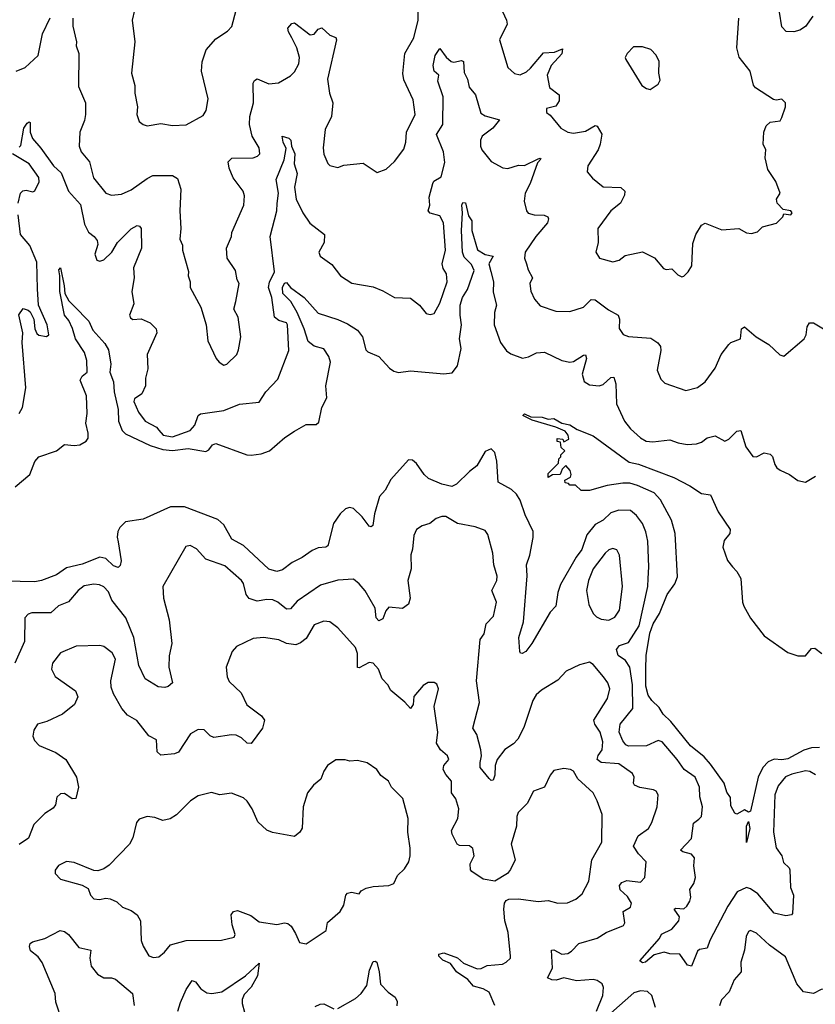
# Model space of a CAD drawing. Extents: x 2199565 to 2323334, y 894172 to 1018966.
# Tile 174 of 256: x 2243847 to 2247894, y 946690 to 951697. Entities that reach past the tile are written whole.
import ezdxf

# ---------------------------------------------------------------- set-up
doc = ezdxf.new("R2010")
doc.units = 0

msp = doc.modelspace()

# ---------------------------------------------------------------- linework, layer by layer
at = {"layer": '0CON10XD'}
for points in [[(2246290.9, 951765), (2246323.3, 951695), (2246326.7, 951675), (2246288.6, 951595), (2246331.2, 951455), (2246365, 951423.3), (2246392.3, 951417.7), (2246425, 951432.9), (2246445, 951450), (2246511.8, 951528.2), (2246567.1, 951532.9), (2246609.3, 951549.3), (2246605.9, 951524.1), (2246551.4, 951465), (2246530.4, 951415), (2246542.7, 951352.7), (2246590.7, 951315), (2246591.2, 951285), (2246575, 951258.1), (2246526.7, 951245), (2246526.7, 951225), (2246545, 951211.2), (2246600, 951145), (2246635, 951124.6), (2246665, 951120), (2246725, 951131.1), (2246775, 951160), (2246785, 951155.8), (2246808.5, 951115), (2246800.4, 951065), (2246790, 951035), (2246738.1, 950955), (2246734.5, 950924.5), (2246761.3, 950891.3), (2246815, 950847.5), (2246905, 950844), (2246926.2, 950825), (2246923.8, 950805), (2246904, 950765), (2246854.4, 950725), (2246788.8, 950635), (2246790, 950565), (2246777.5, 950515), (2246797.5, 950485), (2246865, 950466.2), (2246895.9, 950474.1), (2246927.5, 950497.5), (2247015, 950516.2), (2247075.8, 950485.8), (2247121.7, 950431.7), (2247135, 950426.7), (2247165, 950430), (2247195, 950400), (2247215, 950390), (2247226.4, 950393.6), (2247247.5, 950415), (2247266.7, 950445), (2247270.7, 950559.3), (2247287.5, 950605), (2247315, 950652.5), (2247335, 950662.5), (2247418.3, 950628.3), (2247505.8, 950635.8), (2247545, 950613.8), (2247570.7, 950609.3), (2247600.7, 950619.3), (2247625, 950643.3), (2247697, 950663), (2247730, 950695), (2247735, 950710), (2247770, 950705), (2247777.5, 950715), (2247770, 950725), (2247731.7, 950731.7), (2247700, 950765), (2247697.5, 950785), (2247716.2, 950815), (2247693.3, 950875), (2247652.5, 950935), (2247640, 950995), (2247643.3, 951035), (2247630, 951065), (2247632, 951125), (2247645, 951157.5), (2247665, 951176.7), (2247715, 951182.5), (2247725, 951200)], [(2244118, 951705), (2244118.1, 951665), (2244135.8, 951585), (2244134.2, 951565), (2244147.8, 951525), (2244147.1, 951357.1), (2244181.4, 951275), (2244181.4, 951215), (2244176.7, 951185), (2244153.5, 951125), (2244149.2, 951055), (2244160, 951025), (2244201.9, 950975), (2244222.8, 950892.8), (2244285, 950816), (2244315, 950804.4), (2244365, 950810), (2244415, 950831.8), (2244495, 950890), (2244525, 950904.4), (2244625, 950905.6), (2244649.8, 950889.8), (2244666.4, 950835), (2244662.1, 950725), (2244666.9, 950635), (2244661.7, 950581.7), (2244675, 950550), (2244676.2, 950525), (2244706.1, 950416.1), (2244703.8, 950395), (2244714, 950365), (2244714.2, 950335), (2244768, 950235), (2244796.2, 950145), (2244803.8, 950065), (2244846.2, 949975), (2244861.2, 949955), (2244885, 949940.8), (2244901.2, 949945), (2244951.2, 949995), (2244961.2, 950018.8), (2244972.5, 950085), (2244958.8, 950185), (2244936.2, 950225), (2244947.5, 950265), (2244963.8, 950355), (2244953.8, 950375), (2244945, 950422.5), (2244903.3, 950485), (2244900, 950535), (2244924, 950595), (2244926, 950615), (2244987.5, 950755), (2244991.7, 950801.7), (2244984.2, 950825), (2244934, 950894), (2244912.6, 950942.6), (2244907.8, 950975), (2244927.2, 950992.8), (2245035, 950994.6), (2245057.4, 951002.6), (2245068.1, 951015), (2245065.5, 951045), (2245029.1, 951105), (2245015.5, 951165), (2245017.3, 951205), (2245037.5, 951275), (2245035.7, 951375), (2245041.3, 951388.7), (2245055, 951395.8), (2245115, 951371.1), (2245163.6, 951376.4), (2245225, 951412.5), (2245245, 951432), (2245266.9, 951473.1), (2245270.9, 951505), (2245257.1, 951555), (2245231.1, 951605), (2245214.3, 951635), (2245211.2, 951655), (2245231.2, 951678.8), (2245245, 951681.2), (2245325, 951620.8), (2245345, 951623.8), (2245365, 951649.2), (2245385, 951656.7), (2245425, 951617.8), (2245455, 951606.2), (2245459.4, 951595), (2245413.1, 951395), (2245423.7, 951323.7), (2245440.8, 951275), (2245433.1, 951205), (2245401.8, 951138.2), (2245391.2, 951045), (2245395, 951014.2), (2245415, 950966.2), (2245425, 950956), (2245465, 950946.2), (2245497, 950957), (2245595, 950968), (2245665, 950920), (2245712, 950938), (2245754.4, 950975.6), (2245801.7, 951038.3), (2245811.9, 951075), (2245814.3, 951125), (2245859.5, 951215), (2245849.3, 951289.3), (2245801.1, 951391.1), (2245796.9, 951423.1), (2245806.8, 951525), (2245851.6, 951605), (2245874.1, 951695), (2245873.5, 951755)], [(2244430.8, 951745), (2244419.2, 951695), (2244433.1, 951585), (2244415.8, 951425), (2244433.2, 951363.2), (2244433.1, 951323.1), (2244446.1, 951253.9), (2244443.8, 951215), (2244455, 951180), (2244475, 951164), (2244495, 951158), (2244565, 951170), (2244625, 951158.8), (2244695, 951162), (2244780.7, 951209.3), (2244796.7, 951235), (2244805.8, 951295), (2244771.5, 951435), (2244776.3, 951483.7), (2244795.5, 951544.5), (2244845, 951600), (2244905, 951638.8), (2244926.8, 951663.2), (2244948.1, 951745)], [(2247881.9, 951715), (2247845, 951663.1), (2247815.3, 951644.7), (2247785.9, 951635.9), (2247746.8, 951636.8), (2247725, 951661.2), (2247712.7, 951735)], [(2243830, 951435), (2243875, 951454.2), (2243940.8, 951515), (2243963.6, 951625), (2244003, 951707)], [(2247725, 951200), (2247743.3, 951255), (2247742.5, 951275), (2247725, 951292.5), (2247695, 951287.5), (2247681.7, 951291.7), (2247590.8, 951350.8), (2247580, 951365), (2247562.5, 951435), (2247506.9, 951506.9), (2247495.5, 951555), (2247505.8, 951705)], [(2243845, 951049.6), (2243852.6, 951057.4), (2243867.9, 951145), (2243885, 951170.6), (2243895, 951178.6), (2243900, 951175), (2243900, 951125), (2243912.4, 951092.4), (2243955, 951044.3), (2244019.3, 950955), (2244057.9, 950917.9), (2244096.2, 950826.2), (2244157.5, 950757.5), (2244176.9, 950656.9), (2244196.9, 950616.9), (2244225.4, 950595.4), (2244240.8, 950575), (2244244.2, 950555), (2244230, 950505), (2244240, 950475), (2244255, 950470), (2244275, 950476.2), (2244315.7, 950515), (2244345.5, 950564.5), (2244415, 950634.2), (2244445, 950651.2), (2244457.1, 950647.1), (2244465.6, 950635.6), (2244466.5, 950535), (2244425.7, 950435.7), (2244429.4, 950385), (2244417.8, 950315), (2244427.6, 950252.4), (2244405.8, 950195), (2244410.9, 950180.9), (2244422.6, 950172.6), (2244465, 950175.6), (2244511.2, 950155), (2244541.2, 950125), (2244545.8, 950105), (2244496, 949995), (2244498.7, 949921.3), (2244487.5, 949875), (2244486.9, 949835), (2244469.3, 949795), (2244431.3, 949768.7), (2244428.2, 949755), (2244451.2, 949701.2), (2244485.5, 949655.5), (2244543.3, 949625), (2244555, 949610.8), (2244577.5, 949585), (2244625, 949576.7), (2244715, 949607.5), (2244738.2, 949635), (2244755.6, 949684.4), (2244766.7, 949693.3), (2244885, 949710), (2244965, 949741.9), (2245065, 949752.5), (2245100, 949805), (2245161, 949869), (2245215.6, 950015), (2245210.4, 950145), (2245204.4, 950155), (2245165, 950168.4), (2245143.2, 950185), (2245130.4, 950285), (2245113.6, 950335), (2245117.6, 950362.4), (2245143.3, 950415), (2245121.1, 950595), (2245154.8, 950725), (2245156.6, 950763.4), (2245163.1, 950815), (2245152.7, 950885), (2245192.8, 950985), (2245202.9, 951042.9), (2245187.9, 951075), (2245183.3, 951105), (2245216.2, 951095), (2245226.7, 951085), (2245230.8, 951055), (2245246.4, 951015), (2245244, 950964), (2245258.7, 950915), (2245244.7, 950845), (2245253.1, 950785), (2245287.9, 950715), (2245323.4, 950663.4), (2245398, 950605), (2245395.4, 950564.6), (2245368.6, 950515), (2245375.8, 950495), (2245435, 950452.9), (2245479.2, 950395), (2245537.4, 950357.4), (2245645, 950338.6), (2245695, 950318.9), (2245753.8, 950283.8), (2245835, 950281.9), (2245881.4, 950245), (2245915, 950203.8), (2245935, 950198.8), (2245955, 950204), (2245985, 950256.2), (2246021.5, 950365), (2246018.5, 950405), (2246002.1, 950432.1), (2245996.7, 950455), (2246013.3, 950525), (2246003.9, 950665), (2245985, 950699.5), (2245935, 950713.5), (2245925.3, 950725.3), (2245932.8, 950755), (2245929.8, 950795), (2245948.5, 950865), (2245954.1, 950875.9), (2245991.2, 950898.8), (2246009.1, 950970.9), (2246002.5, 951025), (2245966.7, 951113.3), (2245999.1, 951165), (2246000.7, 951305), (2245974.2, 951385), (2245980, 951415), (2245956.4, 951436.4), (2245950, 951465), (2245960, 951515), (2245985, 951550), (2246016.1, 951506.1), (2246042, 951485), (2246055, 951481.5), (2246095, 951489.6), (2246105.4, 951485), (2246108.5, 951428.5), (2246125.5, 951395.5), (2246133.8, 951355), (2246165.7, 951315), (2246192.6, 951222.6), (2246215, 951207.9), (2246288.3, 951188.3), (2246254.8, 951145.2), (2246199.4, 951105), (2246192.2, 951085), (2246190.8, 951055), (2246198.6, 951035), (2246246.3, 950976.3), (2246305, 950944.3), (2246330.9, 950940.9), (2246385, 950956.9), (2246415, 950955.7), (2246485, 950990), (2246495, 950992.5), (2246497.5, 950987.5), (2246481.3, 950968.7), (2246444.5, 950865), (2246419.1, 950815), (2246413.8, 950775), (2246424.5, 950725), (2246434.1, 950714.1), (2246465, 950705.4), (2246515, 950703.3), (2246533.8, 950695), (2246537.5, 950685), (2246531.5, 950665), (2246472.2, 950595), (2246418.6, 950515), (2246415.7, 950485), (2246425.6, 950455), (2246433.3, 950425), (2246455.4, 950385.4), (2246441.9, 950355), (2246446.6, 950316.6), (2246465.5, 950275.5), (2246495, 950242.5), (2246574.5, 950214.5), (2246645, 950213.8), (2246714.6, 950235.4), (2246755, 950274.3), (2246775, 950273.3), (2246841.9, 950221.9), (2246892.2, 950195), (2246897.8, 950175), (2246897.3, 950127.3), (2246917, 950097), (2246945, 950086.9), (2247057.6, 950077.6), (2247093.6, 950053.6), (2247107.1, 950035), (2247109.4, 950015), (2247090, 949915), (2247108.8, 949868.8), (2247128.3, 949848.3), (2247235, 949812), (2247295, 949826.2), (2247333.8, 949855), (2247385.8, 949925), (2247415.5, 949994.5), (2247454, 950045), (2247465, 950055.8), (2247514, 950075), (2247518.5, 950125), (2247535, 950135.4), (2247594.2, 950085), (2247658.8, 950045), (2247713.2, 949993.2), (2247735, 949986.2), (2247838, 950075), (2247847.5, 950095), (2247852.5, 950135), (2247864.4, 950155.6), (2247885, 950156), (2247945, 950120)], [(2247055, 951342.5), (2247095, 951370), (2247105, 951390), (2247098.8, 951425), (2247100, 951485), (2247085, 951516.7), (2247057.5, 951545), (2247015, 951560), (2246970, 951560), (2246936.7, 951525), (2246927.5, 951505), (2246930, 951495), (2247012.5, 951362.5), (2247035, 951346.7), (2247055, 951342.5)], [(2243839.2, 950765), (2243851.2, 950815), (2243862.7, 950827.3), (2243880.7, 950830.7), (2243915, 950821.2), (2243925, 950827.5), (2243946.4, 950873.6), (2243945.5, 950894.5), (2243895, 950964.4), (2243811.1, 951015)], [(2243825, 949321.4), (2243898.5, 949385), (2243925, 949450), (2243945.4, 949474.6), (2244035, 949504.4), (2244075, 949537.1), (2244125, 949531.2), (2244153.8, 949536.2), (2244185, 949554.4), (2244195, 949570), (2244196.2, 949595), (2244183.3, 949645), (2244190.4, 949695), (2244186.6, 949785), (2244155.8, 949865), (2244165, 949883.8), (2244190.6, 949905), (2244188.9, 949965), (2244177.3, 950005), (2244131.3, 950075), (2244116.6, 950126.6), (2244097.1, 950167.1), (2244074.8, 950195), (2244052.1, 950315), (2244051.9, 950395), (2244046.2, 950425), (2244055, 950436.2), (2244074.4, 950344.4), (2244076.7, 950305), (2244097.7, 950267.7), (2244125, 950240), (2244199.2, 950165), (2244219.1, 950119.1), (2244280.5, 950050.5), (2244298.9, 950018.9), (2244310.7, 949945), (2244306.7, 949905), (2244324.6, 949855), (2244328.7, 949805), (2244347.6, 949715), (2244349.5, 949655), (2244368.3, 949608.3), (2244385, 949591.7), (2244511.6, 949531.6), (2244575, 949512.5), (2244625, 949506.7), (2244705, 949516.9), (2244795, 949502.2), (2244809.2, 949510.8), (2244827.5, 949535), (2244845, 949542.2), (2245003.3, 949485), (2245025, 949482.2), (2245075, 949489.3), (2245117.8, 949505), (2245196.9, 949573.1), (2245245.7, 949604.3), (2245305, 949638.8), (2245355, 949638.2), (2245369.7, 949650.3), (2245384.7, 949725), (2245410, 949775), (2245404.7, 949835), (2245428.9, 949955), (2245419.7, 949985), (2245395, 950023.8), (2245345, 950036.8), (2245315, 950060.5), (2245295.2, 950125), (2245258.1, 950208.1), (2245226.5, 950265), (2245185.8, 950305), (2245183.9, 950335), (2245195, 950357.9), (2245205, 950360.6), (2245225.3, 950335.3), (2245293.9, 950283.9), (2245365.5, 950205.5), (2245465, 950172.2), (2245515, 950150), (2245565, 950118.6), (2245590.5, 950085), (2245608.7, 950018.7), (2245618.6, 950008.6), (2245674, 949985), (2245728, 949925), (2245750.2, 949910.2), (2245773.8, 949903.8), (2245835, 949912.1), (2246005, 949895.7), (2246047.8, 949902.2), (2246075, 949937.1), (2246092.3, 950025), (2246084.6, 950075), (2246094.2, 950145.8), (2246087.1, 950195), (2246088.7, 950245), (2246099.2, 950285), (2246125.2, 950325), (2246158.4, 950421.6), (2246145, 950453.1), (2246109, 950489), (2246100.4, 950515), (2246094.8, 950625), (2246100.3, 950715), (2246096.9, 950755), (2246101.8, 950768.2), (2246115.3, 950765.3), (2246130.1, 950700.1), (2246147.5, 950675), (2246146.5, 950625), (2246176.8, 950526.8), (2246215, 950502.7), (2246255.6, 950495), (2246234.3, 950455.7), (2246243.7, 950416.3)], [(2243845, 949694), (2243861.1, 949725), (2243878.5, 949825), (2243860, 950055), (2243863.5, 950105), (2243842.7, 950197.3), (2243865, 950228.8), (2243890.5, 950220.5), (2243901.2, 950211.2), (2243920, 950175), (2243924.3, 950125), (2243935, 950102), (2243945, 950092.9), (2243983.3, 950086.7), (2243996, 950095), (2243986.9, 950145), (2243943.8, 950245), (2243938.1, 950328.1), (2243934.7, 950465), (2243899.5, 950549.5), (2243851.3, 950605), (2243839.2, 950705)], [(2246243.7, 950416.3), (2246256.7, 950365), (2246255, 950312.5), (2246273.1, 950245), (2246262.1, 950207.9), (2246261.2, 950145), (2246293.6, 950055), (2246323.4, 950013.4), (2246345, 949998), (2246405, 949976), (2246435, 949982.5), (2246476.6, 950003.4), (2246516.4, 950006.4), (2246605, 949964.4), (2246645, 949955.6), (2246665, 949959.5), (2246715, 949992.2), (2246725, 949992.5), (2246730, 949975), (2246708.1, 949895), (2246717.9, 949857.9), (2246745, 949840.6), (2246795, 949835.5), (2246815, 949842.3), (2246855, 949877.3), (2246868.8, 949878.8), (2246879.6, 949845), (2246883.6, 949743.6), (2246923.1, 949655), (2246955, 949616.9), (2247005, 949570.6), (2247034.7, 949554.7), (2247068.6, 949551.4), (2247155, 949561.5), (2247196, 949546), (2247243.2, 949536.8), (2247289.3, 949540.7), (2247315, 949548.6), (2247345, 949571.4), (2247385, 949582), (2247435, 949554.2), (2247455, 949564.2), (2247494.6, 949605.4), (2247515, 949608.6), (2247540.5, 949525), (2247576.4, 949476.4), (2247595, 949473.8), (2247635, 949494), (2247665, 949488.8), (2247675.9, 949475.9), (2247688, 949435), (2247699.1, 949419.1), (2247715, 949406), (2247763.3, 949385), (2247805, 949353.8), (2247845, 949346), (2247895, 949376)], [(2247915.7, 947995.7), (2247875, 947995.2), (2247836.6, 947983.4), (2247755, 947937.9), (2247725, 947933.1), (2247685, 947937.1), (2247655, 947923.9), (2247627.1, 947895), (2247604.1, 947845.9), (2247565, 947672.5), (2247555, 947667.5), (2247535, 947680), (2247495, 947657.5), (2247485, 947662.5), (2247465, 947700), (2247462.6, 947742.6), (2247445, 947769.2), (2247430.4, 947815), (2247362.1, 947912.1), (2247328.4, 947948.4), (2247260.4, 948005), (2247158.9, 948128.9), (2247120, 948165), (2247100.4, 948200.4), (2247063.5, 948235), (2247045, 948262.5), (2247031.9, 948308.1), (2247031.8, 948395), (2247034.7, 948465), (2247052.5, 948577.5), (2247069.8, 948625), (2247102.6, 948677.4), (2247141.2, 948775), (2247180.7, 948829.3), (2247193.8, 948865), (2247181.1, 949085), (2247162.6, 949152.6), (2247107.5, 949255), (2247075, 949291.2), (2246989.3, 949329.3), (2246950.2, 949340.2), (2246915, 949340), (2246835, 949328), (2246745, 949302.5), (2246703, 949303), (2246675, 949330), (2246645, 949330), (2246638.3, 949338.3), (2246621.7, 949341.7), (2246620, 949355), (2246649.3, 949370.7), (2246653.3, 949385), (2246647.5, 949405), (2246625, 949430), (2246607.5, 949412.5), (2246596.2, 949383.8), (2246557, 949383), (2246535, 949370), (2246535, 949390), (2246588.3, 949441.7), (2246590, 949465), (2246600, 949475), (2246600, 949485), (2246620, 949505), (2246601.7, 949521.7), (2246598.3, 949548.3), (2246581.7, 949551.7), (2246581.7, 949568.3), (2246610, 949565), (2246615, 949550), (2246640, 949565), (2246638, 949585), (2246621.2, 949605), (2246575, 949625.7), (2246455, 949661.4), (2246406.7, 949685), (2246415, 949693.3), (2246448.1, 949678.1), (2246505, 949675.3), (2246535, 949665.6), (2246565, 949670), (2246605, 949645.5), (2246645, 949637.3), (2246683.6, 949613.6), (2246765, 949581.2), (2246947.9, 949447.9), (2246995, 949436.5), (2247175, 949369.6), (2247257, 949327), (2247315, 949288.2), (2247361.9, 949281.9), (2247399.5, 949195), (2247460.8, 949105), (2247460, 949085), (2247430.7, 949049.3), (2247423.3, 949015), (2247447.8, 948947.8), (2247472.9, 948915), (2247495, 948890.8), (2247515.5, 948855), (2247524.3, 948735), (2247530.8, 948715), (2247565, 948653.3), (2247635, 948563.8), (2247755, 948479.2), (2247805, 948463.3), (2247845, 948462.5), (2247875, 948500), (2247891.7, 948501.7), (2247927.5, 948475)], [(2247895, 947856.7), (2247866.2, 947875), (2247845, 947877.1), (2247775, 947861.2), (2247743.6, 947846.4), (2247705, 947800.6), (2247688.4, 947755), (2247681.1, 947565), (2247695.9, 947485.9), (2247723.9, 947445), (2247731.9, 947411.9), (2247761.9, 947385), (2247765.5, 947375), (2247768.2, 947285), (2247782.7, 947245), (2247777.7, 947152.3), (2247773.8, 947146.2), (2247745, 947140), (2247685, 947154.4), (2247601.7, 947251.7), (2247565, 947277.9), (2247545, 947284.6), (2247496.8, 947263.2), (2247449.7, 947190.3), (2247358.2, 947015), (2247345, 946976.2), (2247305, 946968.6), (2247295, 946960.8), (2247265, 946884.5), (2247245, 946889.4), (2247205, 946945.7), (2247155, 946947.5), (2247125, 946956.4), (2247075, 946941.8), (2247031.2, 946905), (2247015, 946902.1), (2247001.3, 946911.3), (2247102.7, 947025), (2247112.5, 947047.5), (2247165, 947072.2), (2247199.4, 947115), (2247202.9, 947135), (2247176.2, 947175), (2247185, 947179.4), (2247225, 947175.6), (2247241.2, 947188.8), (2247256.4, 947215), (2247261.2, 947235), (2247255.6, 947275), (2247275.9, 947304.1), (2247285.4, 947335), (2247277.2, 947395), (2247279.1, 947435), (2247264.1, 947454.1), (2247220, 947465), (2247208.9, 947475), (2247265, 947533.1), (2247275, 947612), (2247302, 947632), (2247315.5, 947645), (2247320.4, 947695), (2247307.8, 947745), (2247305.3, 947795), (2247283.3, 947845), (2247226.8, 947885), (2247192.3, 947935), (2247115, 948024.6), (2247095, 948031.5), (2247035, 948005.3), (2246945, 948002.9), (2246930, 948010), (2246915, 948029.4), (2246897.1, 948075), (2246902.3, 948115), (2246965.4, 948195), (2246965.2, 948315), (2246951.4, 948405), (2246928.5, 948438.5), (2246891.7, 948465), (2246883.3, 948495), (2246898.9, 948515), (2246945, 948530), (2246998.3, 948615), (2247042.7, 948815), (2247043.6, 948856.4), (2247047.3, 948915), (2247041.8, 949045), (2247032.4, 949092.4), (2247014.7, 949135), (2246985, 949176.2), (2246955, 949201.8), (2246895, 949203.1), (2246855, 949189.4), (2246815, 949152.9), (2246775, 949130.8), (2246731.7, 949078.3), (2246706.4, 949003.6), (2246677.8, 948965), (2246598.9, 948825), (2246584.6, 948785), (2246574.5, 948715.5), (2246545, 948684), (2246453.3, 948525), (2246421.4, 948485), (2246404.1, 948474.1), (2246395, 948476.2), (2246390.6, 948485), (2246386.5, 948555), (2246410.5, 948635), (2246428.9, 948868.9), (2246425.5, 948925), (2246442.1, 948975), (2246459.1, 949065), (2246458.5, 949095), (2246418.8, 949178.8), (2246393.6, 949253.6), (2246375, 949284.3), (2246348.7, 949308.7), (2246281.4, 949345), (2246275, 949452.5), (2246265, 949496.2), (2246245, 949515.6), (2246215, 949500.8), (2246172, 949428), (2246135, 949400), (2246069.2, 949335), (2246045, 949323.1), (2245995, 949336), (2245926.5, 949365), (2245904.8, 949384.8), (2245865, 949441.1), (2245845, 949456.7), (2245825, 949458.5), (2245735, 949358.9), (2245705.7, 949304.3), (2245677.3, 949272.7), (2245652.7, 949185), (2245644.5, 949125.5), (2245635, 949118.1), (2245625, 949121.1), (2245588.8, 949168.8), (2245545, 949211.5), (2245525, 949216.2), (2245505, 949210.4), (2245477.1, 949185), (2245444.3, 949135.7), (2245415, 949022.5), (2245405, 949015.7), (2245365, 949012.2), (2245335, 948998.9), (2245285, 948963.3), (2245232.6, 948937.4), (2245185, 948899.4), (2245155, 948890.6), (2245115, 948902.9), (2244985, 949023.2), (2244926, 949056), (2244885, 949127.8), (2244855.5, 949155), (2244685, 949219.8), (2244615, 949220), (2244475, 949157.2), (2244385, 949143.5), (2244356.5, 949115), (2244346.5, 949095), (2244343.6, 949066.4), (2244348.6, 949041.4), (2244363.3, 948945), (2244358.5, 948921.5), (2244347.9, 948912.1), (2244325, 948920.7), (2244285, 948958), (2244255, 948963.6), (2244165, 948929.4), (2244085, 948910), (2244035, 948873.6), (2243958.8, 948845), (2243925, 948839.6), (2243775, 948842.1)], [(2246782.2, 946655), (2246813.9, 946735), (2246816.4, 946776.4), (2246810, 946795), (2246785, 946811.9), (2246765, 946816.9), (2246679.7, 946809.7), (2246615.4, 946825.4), (2246576, 946814), (2246554.4, 946814.4), (2246531.5, 946825), (2246557.1, 946875), (2246552, 946965), (2246565, 946967.8), (2246605, 946945.5), (2246635, 946949.6), (2246655, 946960.5), (2246691.2, 946998.8), (2246785, 947026.9), (2246830, 947055), (2246918.8, 947091.2), (2246925.8, 947105), (2246917.9, 947162.1), (2246955, 947183.8), (2246959.4, 947205), (2246939, 947239), (2246902, 947272), (2246898.2, 947295), (2246910.8, 947309.2), (2246935, 947319.2), (2247005, 947311.9), (2247027.1, 947335), (2247034.2, 947415), (2246995.9, 947455), (2246970, 947495), (2246992.7, 947547.3), (2247045.4, 947584.6), (2247062.9, 947615), (2247089.4, 947695), (2247094.3, 947755), (2247085, 947773.8), (2247071.7, 947781.7), (2247002.5, 947792.5), (2246975, 947804), (2246970, 947815), (2246973.3, 947845), (2246964.6, 947864.6), (2246895, 947914), (2246805, 947919.2), (2246785.4, 947935), (2246790.5, 947955), (2246810.6, 947985), (2246812.8, 948025), (2246800.5, 948075), (2246772.7, 948115), (2246767.3, 948135), (2246838.2, 948245), (2246850, 948295), (2246838.9, 948325), (2246816.4, 948355), (2246765, 948418), (2246745, 948430), (2246695, 948417.5), (2246626.7, 948385), (2246585, 948338), (2246502.4, 948287.6), (2246475, 948263.8), (2246456.9, 948235), (2246411.5, 948098.5), (2246380.9, 948039.1), (2246359.2, 948015), (2246315, 947985.6), (2246276.2, 947935), (2246266.4, 947905), (2246264.4, 947855.6), (2246255, 947830), (2246245, 947828.8), (2246235, 947838), (2246189.4, 947895), (2246189.8, 947920.2), (2246196.2, 947953.8), (2246192.7, 947985), (2246172.8, 948062.8), (2246152.9, 948095), (2246185.5, 948225), (2246171.2, 948335), (2246190.5, 948545), (2246210, 948575), (2246220, 948625), (2246258.1, 948665), (2246273.3, 948735), (2246248.2, 948795), (2246273.6, 948845), (2246276.9, 948866.9), (2246258.8, 948925), (2246254.6, 948984.6), (2246228.8, 949078.8), (2246215, 949100), (2246165, 949118.8), (2246075, 949136), (2246015, 949171.2), (2245995, 949171.2), (2245965, 949161.2), (2245934.2, 949135.8), (2245895, 949123.3), (2245866.2, 949105), (2245852.5, 949075), (2245845.5, 949004.5), (2245836.2, 948976.2), (2245838.1, 948905), (2245822.5, 948845), (2245833.1, 948755), (2245825.7, 948725), (2245795, 948704), (2245725, 948710), (2245709.1, 948690.9), (2245695, 948651.2), (2245675, 948640.8), (2245660, 948655), (2245655.8, 948705), (2245605, 948792.5), (2245575, 948829.4), (2245545, 948851.9), (2245465, 948848), (2245378.2, 948821.8), (2245259.6, 948740.4), (2245225, 948702.2), (2245205, 948700), (2245161.1, 948735), (2245135, 948746.7), (2245105, 948748.2), (2245055, 948740), (2245015, 948753.3), (2244999.5, 948775), (2244985, 948830), (2244975, 948845.8), (2244890.9, 948920.9), (2244794.7, 948954.7), (2244746.4, 949006.4), (2244715, 949023.8), (2244692.3, 949017.7), (2244575.7, 948815), (2244578.9, 948755), (2244607.3, 948645), (2244621.4, 948525), (2244608.3, 948461.7), (2244605.5, 948405.5), (2244624, 948325), (2244603, 948307), (2244585, 948302), (2244552.5, 948305), (2244486, 948345), (2244452.7, 948412.7), (2244428.4, 948555), (2244387.2, 948655), (2244316.2, 948746.2), (2244298.5, 948788.5), (2244275, 948812.5), (2244252.7, 948822.7), (2244225, 948826.2), (2244175, 948817.7), (2244144.8, 948795.2), (2244095, 948737.5), (2244045, 948717.1), (2244005, 948681.1), (2243908.3, 948681.7), (2243891.2, 948675), (2243874.3, 948655), (2243872.2, 948535), (2243823.3, 948425)], [(2246845, 948643.1), (2246875, 948658.6), (2246898.5, 948695), (2246913.4, 948815), (2246898.9, 948975), (2246885, 949001.2), (2246865, 949007.5), (2246845, 949000.8), (2246825, 948984.3), (2246765, 948905.7), (2246740.8, 948845), (2246731.1, 948795), (2246743, 948723), (2246765, 948677.5), (2246781.1, 948661.1), (2246805, 948649.2), (2246845, 948643.1)], [(2246785.4, 947725.4), (2246765, 947766), (2246687.3, 947837.3), (2246665, 947876.7), (2246650, 947885), (2246615, 947889.2), (2246565, 947879.2), (2246545, 947856.2), (2246517.5, 947795), (2246461.2, 947775), (2246429.1, 947710.9), (2246382.5, 947665), (2246375.7, 947645), (2246374.3, 947595.7), (2246347.1, 947505), (2246366.9, 947425), (2246344.4, 947375.6), (2246328, 947355), (2246265, 947316.2), (2246205, 947326), (2246147.5, 947365), (2246141.2, 947375), (2246139.2, 947405), (2246159.2, 947445), (2246152.1, 947482.1), (2246135, 947496.9), (2246085, 947498.6), (2246072, 947505), (2246047.8, 947555), (2246043.5, 947575), (2246075.4, 947635), (2246080.4, 947685), (2246066.4, 947735), (2246044.6, 947765), (2246043.5, 947825), (2246015, 947858.5), (2246001.8, 947885), (2246005.3, 947904.7), (2246030, 947935), (2246023.6, 947953.6), (2245988.1, 947985), (2245968.3, 948018.3), (2245974.4, 948074.4), (2245956.4, 948205), (2245978, 948295), (2245968.8, 948318.8), (2245955, 948326.2), (2245925, 948326.2), (2245899.1, 948310.9), (2245852.9, 948255), (2245848.1, 948215), (2245835, 948193.8), (2245806.8, 948226.8), (2245735, 948286.7), (2245720, 948315), (2245691.4, 948345), (2245672.5, 948395), (2245645, 948426), (2245625, 948429.2), (2245575, 948402), (2245565, 948403.3), (2245565.5, 948475), (2245555.6, 948505), (2245465.4, 948605.4), (2245425, 948635.8), (2245395, 948638.1), (2245345, 948620.6), (2245305, 948550), (2245275, 948527.8), (2245251.4, 948518.6), (2245204.6, 948524.6), (2245165, 948544.2), (2245087.5, 948555), (2245035, 948550), (2244949.7, 948510.3), (2244927.5, 948485), (2244897.5, 948405), (2244902.2, 948355), (2244912.4, 948332.4), (2244973.3, 948275), (2245002.7, 948212.7), (2245076.7, 948156.7), (2245091.9, 948135), (2245083.1, 948095), (2245025, 948016.7), (2245005, 948018.8), (2244975.5, 948045.5), (2244948.6, 948058.6), (2244925, 948061.2), (2244835, 948047.9), (2244815.9, 948055.9), (2244785, 948086.8), (2244755, 948088.5), (2244715.5, 948065), (2244655, 947973.3), (2244635, 947963.8), (2244565, 947956.7), (2244546.9, 947975), (2244544, 948035), (2244505, 948055.7), (2244443.4, 948133.4), (2244395, 948160.5), (2244367.3, 948195), (2244325, 948268.6), (2244313.3, 948303.3), (2244311.2, 948335), (2244335.4, 948445), (2244317.4, 948477.4), (2244275, 948510), (2244255, 948515.7), (2244135, 948512.2), (2244055, 948477.8), (2244014.4, 948425), (2244008.9, 948395), (2244027.4, 948357.4), (2244130.8, 948285), (2244143.9, 948253.9), (2244126, 948215), (2244065, 948165.8), (2243985, 948128.9), (2243938, 948115), (2243919.4, 948085), (2243914.5, 948054.5), (2243922, 948032), (2243947, 948007), (2244031.4, 947971.4), (2244081.4, 947935), (2244135.5, 947845), (2244146.4, 947795), (2244133.3, 947736.7), (2244115, 947735.6), (2244075, 947761.9), (2244055, 947760.8), (2244035.5, 947744.5), (2244029.5, 947705), (2244017.5, 947687.5), (2243975, 947660), (2243918.9, 947605), (2243891.9, 947535), (2243845, 947503.3)], [(2244528.3, 946928.3), (2244555, 946931.4), (2244584.2, 946955), (2244615, 946992.5), (2244694.6, 947015.4), (2244873.9, 947016.1), (2244938.3, 947031.7), (2244944, 947045), (2244928.2, 947095), (2244922.5, 947145), (2244935, 947161.8), (2244955, 947167.6), (2245022.6, 947142.6), (2245065, 947109.5), (2245155, 947095.6), (2245195, 947104.5), (2245211.2, 947101.2), (2245227.6, 947087.6), (2245250.9, 947050.9), (2245270, 947005), (2245305, 946997.5), (2245406.7, 947065), (2245413.9, 947106.1), (2245478.3, 947161.7), (2245496.7, 947195), (2245506.7, 947245), (2245514.2, 947255.8), (2245535, 947260), (2245575, 947252.5), (2245585, 947267.5), (2245609.5, 947280.5), (2245645, 947290), (2245725, 947294), (2245750, 947305), (2245768.8, 947345), (2245805, 947380), (2245826.2, 947415), (2245833.9, 947446.1), (2245832.9, 947485), (2245822.5, 947565), (2245824.2, 947635), (2245797, 947737), (2245738, 947795), (2245723.8, 947825), (2245685, 947853.3), (2245663.9, 947883.9), (2245615, 947918.8), (2245565, 947930), (2245526.4, 947926.4), (2245503, 947933), (2245455, 947933.3), (2245413.8, 947905), (2245394.2, 947875.8), (2245378.8, 947835), (2245342.5, 947805), (2245311.2, 947765), (2245290, 947695), (2245283.9, 947586.1), (2245272.5, 947565), (2245245, 947543.3), (2245133.9, 947563.9), (2245105, 947576.7), (2245058.3, 947618.3), (2245030, 947685), (2245005, 947724), (2244985, 947740), (2244925, 947764.2), (2244866.1, 947756.1), (2244822.7, 947767.3), (2244755, 947750), (2244716.7, 947725), (2244645, 947653.8), (2244613, 947633), (2244575, 947624.4), (2244535, 947640), (2244495, 947646), (2244455, 947631.2), (2244441.2, 947615), (2244422.3, 947537.7), (2244405.8, 947504.2), (2244301.7, 947398.3), (2244275, 947380), (2244245, 947370), (2244225, 947371.2), (2244125, 947411.2), (2244086.1, 947416.1), (2244044.2, 947395.8), (2244027, 947373), (2244027.5, 947355), (2244055, 947327.5), (2244165, 947296.2), (2244195, 947280), (2244206.7, 947245), (2244225, 947226.7), (2244253.9, 947223.9), (2244285, 947230.8), (2244306.9, 947226.9), (2244340.8, 947210.8), (2244370, 947185), (2244415, 947167.1), (2244445, 947145.6), (2244462.7, 947115), (2244465.8, 947015), (2244475.8, 946985.8), (2244505, 946936.7), (2244528.3, 946928.3)], [(2246263.8, 946683.8), (2246235, 946751.4), (2246205, 946768.8), (2246155, 946783.3), (2246126.1, 946816.1), (2246069.2, 946855), (2246038.1, 946898.1), (2245999.4, 946915), (2245978.6, 946935), (2245980, 946945), (2246005, 946951.4), (2246075, 946927.3), (2246105, 946899.4), (2246175, 946870.8), (2246195, 946871.9), (2246225, 946887.8), (2246302.5, 946895), (2246322, 946905), (2246343.3, 946925), (2246343.8, 946935), (2246331.4, 947055), (2246315.4, 947115), (2246310.5, 947175), (2246312.9, 947205), (2246321.5, 947218.5), (2246335.5, 947224.5), (2246385, 947226.7), (2246485, 947213.6), (2246535, 947218.9), (2246585, 947204.3), (2246634.1, 947205.9), (2246676.7, 947225), (2246707.9, 947252.1), (2246742.7, 947317.3), (2246756.9, 947425), (2246809.1, 947515), (2246809.5, 947655), (2246785.4, 947725.4)], [(2247545, 947513.3), (2247544.4, 947595.6), (2247555, 947620), (2247560.6, 947585), (2247545, 947513.3)], [(2244062.8, 946602.8), (2244031.7, 946701.7), (2244027.6, 946745), (2243962.2, 946902.2), (2243941.4, 946931.4), (2243902.6, 946962.6), (2243897.1, 946985), (2243901.1, 946998.9), (2243912.4, 947007.6), (2243975, 947025.6), (2244052.5, 947065), (2244075, 947061.4), (2244095, 947045.7), (2244148.6, 946978.6), (2244208.8, 946965), (2244203.8, 946925), (2244211.2, 946885), (2244242.9, 946842.9), (2244275, 946825.5), (2244315, 946824.5), (2244335, 946817.8), (2244421.3, 946745), (2244430.3, 946685)], [(2248165, 946690.4), (2248115, 946704.6), (2248045, 946702.7), (2247995, 946741.9), (2247945, 946767.5), (2247925, 946765.5), (2247885, 946745.8), (2247834.3, 946754.3), (2247800, 946795), (2247742.1, 946932.1), (2247661.3, 946991.3), (2247595, 947052.5), (2247565, 947066.2), (2247555, 947060), (2247543.1, 947035), (2247534.3, 946965.7), (2247515.7, 946904.3), (2247517.3, 946855), (2247481.4, 946815), (2247456.4, 946753.6), (2247416.8, 946713.2), (2247407, 946683)], [(2245465, 946668.6), (2245555, 946720.6), (2245585, 946745.6), (2245613.9, 946786.1), (2245626.2, 946863.8), (2245645, 946908.8), (2245655, 946910), (2245663.9, 946903.9), (2245675.7, 946855), (2245682.5, 946792.5), (2245721.6, 946751.6), (2245757.3, 946727.3), (2245767.1, 946705), (2245765, 946682.5)], [(2244652.5, 946655), (2244665, 946700), (2244694.5, 946765), (2244725, 946810.8), (2244742, 946805), (2244769.3, 946769.3), (2244799.1, 946749.1), (2244825, 946745.7), (2244875, 946754.5), (2244995.2, 946834.8), (2245065, 946900), (2245057, 946835), (2245025, 946777.3), (2244989.2, 946740.8), (2244978.8, 946715), (2244979.5, 946695), (2244990.9, 946650.9)], [(2247081.8, 946675), (2247063.2, 946735), (2247040, 946755), (2247005, 946759.5), (2246970.9, 946749.1), (2246855, 946645.6)], [(2245351, 946679), (2245375, 946691.3), (2245395, 946692.7), (2245445, 946667.8)]]:
    msp.add_lwpolyline(points, dxfattribs=at)

doc.saveas('drawing.dxf')
